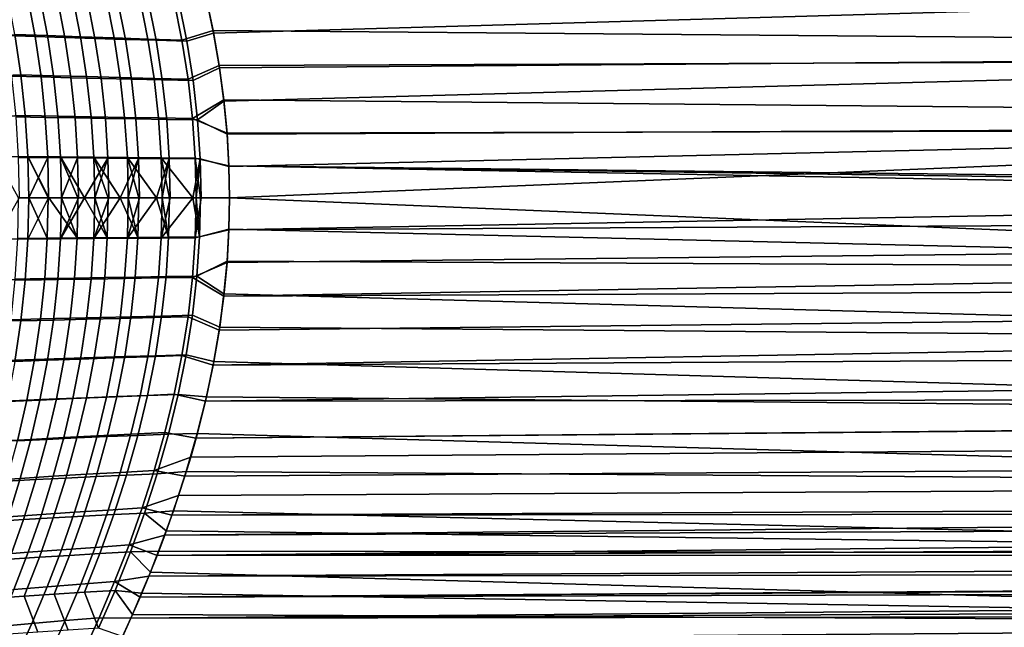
# Model space of a CAD drawing. Header units: metres. Extents: x -28 to 70, y -218 to 27.
# Tile 192 of 246: x 27.74 to 41.18, y -5.86 to 2.43. Entities that reach past the tile are written whole.
import ezdxf

# ---------------------------------------------------------------- set-up
doc = ezdxf.new("R2010")
doc.units = ezdxf.units.M
doc.layers.add('solid_10_261_002_XXX', color=7, linetype='CONTINUOUS')

msp = doc.modelspace()

# ---------------------------------------------------------------- linework, layer by layer
at = {"layer": 'solid_10_261_002_XXX'}
for points in [[(30.37722, 2.282948, 94.130722), (30.27198, 2.774481, 94.193382), (68.738998, 2.931169, 94.215958), (68.738998, 1.958035, 94.096077)], [(30.282696, 2.734634, 133.812164), (30.385527, 2.248248, 133.87323), (54.200001, 2.934609, 133.783524)], [(30.465954, 1.777121, 133.920883), (54.200001, 1.960343, 133.903702), (54.200001, 2.934609, 133.783524), (30.385527, 2.248248, 133.87323)], [(27.442528, 2.773669, 134.312546), (27.54644, 2.216848, 134.378616), (27.946882, 2.202992, 134.246872), (27.841919, 2.756702, 134.180542)], [(27.672459, 2.231197, 93.671272), (27.569601, 2.778669, 93.736618), (28.013338, 2.757918, 93.872849), (28.116991, 2.214649, 93.807487)], [(27.841919, 2.756702, 134.180542), (27.946882, 2.202992, 134.246872), (28.353413, 2.189569, 134.135208), (28.247458, 2.740303, 134.06871)], [(28.116991, 2.214649, 93.807487), (28.013338, 2.757918, 93.872849), (28.46413, 2.737778, 93.984451), (28.568487, 2.198568, 93.919182)], [(28.247458, 2.740303, 134.06871), (28.353413, 2.189569, 134.135208), (28.765074, 2.176511, 134.043884), (28.658197, 2.724395, 133.977325)], [(28.568487, 2.198568, 93.919182), (28.46413, 2.737778, 93.984451), (28.92071, 2.718133, 94.071091), (29.025663, 2.182858, 94.006058)], [(28.658197, 2.724395, 133.977325), (28.765074, 2.176511, 134.043884), (29.180908, 2.163756, 133.973145), (29.073195, 2.708899, 133.906647)], [(29.025663, 2.182858, 94.006058), (28.92071, 2.718133, 94.071091), (29.381813, 2.698869, 94.132431), (29.487234, 2.167422, 94.06778)], [(29.073195, 2.708899, 133.906647), (29.180908, 2.163756, 133.973145), (29.599953, 2.151236, 133.923233), (29.491503, 2.693738, 133.856949)], [(29.487234, 2.167422, 94.06778), (29.381813, 2.698869, 94.132431), (29.846174, 2.67987, 94.168121), (29.951921, 2.152163, 94.10405)], [(29.491503, 2.693738, 133.856949), (29.599953, 2.151236, 133.923233), (30.021254, 2.138887, 133.894379), (29.912176, 2.678832, 133.828491)], [(29.951921, 2.152163, 94.10405), (29.846174, 2.67987, 94.168121), (30.27198, 2.774481, 94.193382), (30.37722, 2.282948, 94.130722)], [(30.021254, 2.138887, 133.894379), (30.385527, 2.248248, 133.87323), (30.282696, 2.734634, 133.812164), (29.912176, 2.678832, 133.828491)], [(27.320904, 1.66134, 93.457214), (27.242779, 2.207989, 93.506653), (27.672459, 2.231197, 93.671272), (27.754131, 1.679057, 93.619934)], [(27.54644, 2.216848, 134.378616), (27.627232, 1.660904, 134.42955), (28.028505, 1.650311, 134.298004), (27.946882, 2.202992, 134.246872)], [(27.754131, 1.679057, 93.619934), (27.672459, 2.231197, 93.671272), (28.116991, 2.214649, 93.807487), (28.199337, 1.666713, 93.756134)], [(27.946882, 2.202992, 134.246872), (28.028505, 1.650311, 134.298004), (28.435823, 1.640028, 134.186478), (28.353413, 2.189569, 134.135208)], [(28.199337, 1.666713, 93.756134), (28.116991, 2.214649, 93.807487), (28.568487, 2.198568, 93.919182), (28.65143, 1.65471, 93.867905)], [(28.353413, 2.189569, 134.135208), (28.435823, 1.640028, 134.186478), (28.848219, 1.630003, 134.095184), (28.765074, 2.176511, 134.043884)], [(28.65143, 1.65471, 93.867905), (28.568487, 2.198568, 93.919182), (29.025663, 2.182858, 94.006058), (29.109112, 1.642969, 93.954956)], [(28.765074, 2.176511, 134.043884), (28.848219, 1.630003, 134.095184), (29.264721, 1.620188, 134.024384), (29.180908, 2.163756, 133.973145)], [(29.109112, 1.642969, 93.954956), (29.025663, 2.182858, 94.006058), (29.487234, 2.167422, 94.06778), (29.571087, 1.631416, 94.016991)], [(29.180908, 2.163756, 133.973145), (29.264721, 1.620188, 134.024384), (29.684361, 1.610531, 133.974289), (29.599953, 2.151236, 133.923233)], [(29.571087, 1.631416, 94.016991), (29.487234, 2.167422, 94.06778), (29.951921, 2.152163, 94.10405), (30.036058, 1.619974, 94.053711)], [(29.599953, 2.151236, 133.923233), (29.684361, 1.610531, 133.974289), (30.106167, 1.600984, 133.945129), (30.021254, 2.138887, 133.894379)], [(30.036058, 1.619974, 94.053711), (29.951921, 2.152163, 94.10405), (30.37722, 2.282948, 94.130722), (30.460901, 1.804798, 94.081596)], [(30.106167, 1.600984, 133.945129), (30.465954, 1.777121, 133.920883), (30.385527, 2.248248, 133.87323), (30.021254, 2.138887, 133.894379)], [(30.460901, 1.804798, 94.081596), (30.37722, 2.282948, 94.130722), (68.738998, 1.958035, 94.096077)], [(30.523623, 1.339136, 94.044884), (30.460901, 1.804798, 94.081596), (68.738998, 1.958035, 94.096077), (68.738998, 0.980195, 94.024033)], [(30.465954, 1.777121, 133.920883), (30.525349, 1.319498, 133.956421), (54.200001, 1.960343, 133.903702)], [(30.567921, 0.870017, 133.981064), (54.200001, 0.981353, 133.975906), (54.200001, 1.960343, 133.903702), (30.525349, 1.319498, 133.956421)], [(30.097513, 1.08365, 94.01741), (30.036058, 1.619974, 94.053711), (30.460901, 1.804798, 94.081596), (30.523623, 1.339136, 94.044884)], [(30.166357, 1.065683, 133.980789), (30.525349, 1.319498, 133.956421), (30.465954, 1.777121, 133.920883), (30.106167, 1.600984, 133.945129)], [(27.377857, 1.110729, 93.421539), (27.320904, 1.66134, 93.457214), (27.754131, 1.679057, 93.619934), (27.813715, 1.122754, 93.582878)], [(27.627232, 1.660904, 134.42955), (27.684465, 1.106456, 134.465393), (28.08633, 1.099275, 134.333984), (28.028505, 1.650311, 134.298004)], [(27.813715, 1.122754, 93.582878), (27.754131, 1.679057, 93.619934), (28.199337, 1.666713, 93.756134), (28.259432, 1.114597, 93.71907)], [(28.028505, 1.650311, 134.298004), (28.08633, 1.099275, 134.333984), (28.494211, 1.092293, 134.222549), (28.435823, 1.640028, 134.186478)], [(28.259432, 1.114597, 93.71907), (28.199337, 1.666713, 93.756134), (28.65143, 1.65471, 93.867905), (28.711979, 1.106662, 93.830894)], [(28.435823, 1.640028, 134.186478), (28.494211, 1.092293, 134.222549), (28.907131, 1.085476, 134.131287), (28.848219, 1.630003, 134.095184)], [(28.711979, 1.106662, 93.830894), (28.65143, 1.65471, 93.867905), (29.109112, 1.642969, 93.954956), (29.170046, 1.098895, 93.918083)], [(28.848219, 1.630003, 134.095184), (28.907131, 1.085476, 134.131287), (29.324114, 1.078791, 134.06044), (29.264721, 1.620188, 134.024384)], [(29.170046, 1.098895, 93.918083), (29.109112, 1.642969, 93.954956), (29.571087, 1.631416, 94.016991), (29.632326, 1.091242, 93.980347)], [(29.264721, 1.620188, 134.024384), (29.324114, 1.078791, 134.06044), (29.744181, 1.072204, 134.010208), (29.684361, 1.610531, 133.974289)], [(29.632326, 1.091242, 93.980347), (29.571087, 1.631416, 94.016991), (30.036058, 1.619974, 94.053711), (30.097513, 1.08365, 94.01741)], [(29.684361, 1.610531, 133.974289), (29.744181, 1.072204, 134.010208), (30.166357, 1.065683, 133.980789), (30.106167, 1.600984, 133.945129)], [(30.097513, 1.08365, 94.01741), (30.523623, 1.339136, 94.044884), (30.567978, 0.882553, 94.019485)], [(30.166357, 1.065683, 133.980789), (30.567921, 0.870017, 133.981064), (30.525349, 1.319498, 133.956421)], [(30.567978, 0.882553, 94.019485), (30.523623, 1.339136, 94.044884), (68.738998, 0.980195, 94.024033)], [(27.412817, 0.556651, 93.399864), (27.377857, 1.110729, 93.421539), (27.813715, 1.122754, 93.582878), (27.850304, 0.562793, 93.560379)], [(27.684465, 1.106456, 134.465393), (27.718395, 0.553106, 134.486511), (28.120621, 0.549446, 134.355194), (28.08633, 1.099275, 134.333984)], [(27.850304, 0.562793, 93.560379), (27.813715, 1.122754, 93.582878), (28.259432, 1.114597, 93.71907), (28.296335, 0.558784, 93.696571)], [(28.08633, 1.099275, 134.333984), (28.120621, 0.549446, 134.355194), (28.528847, 0.545882, 134.24382), (28.494211, 1.092293, 134.222549)], [(28.296335, 0.558784, 93.696571), (28.259432, 1.114597, 93.71907), (28.711979, 1.106662, 93.830894), (28.749155, 0.554883, 93.808441)], [(28.494211, 1.092293, 134.222549), (28.528847, 0.545882, 134.24382), (28.942095, 0.542401, 134.152603), (28.907131, 1.085476, 134.131287)], [(28.749155, 0.554883, 93.808441), (28.711979, 1.106662, 93.830894), (29.170046, 1.098895, 93.918083), (29.207451, 0.551062, 93.895721)], [(28.907131, 1.085476, 134.131287), (28.942095, 0.542401, 134.152603), (29.359383, 0.538985, 134.081726), (29.324114, 1.078791, 134.06044)], [(29.207451, 0.551062, 93.895721), (29.170046, 1.098895, 93.918083), (29.632326, 1.091242, 93.980347), (29.669907, 0.547291, 93.958138)], [(29.324114, 1.078791, 134.06044), (29.359383, 0.538985, 134.081726), (29.779726, 0.535621, 134.031403), (29.744181, 1.072204, 134.010208)], [(29.669907, 0.547291, 93.958138), (29.632326, 1.091242, 93.980347), (30.097513, 1.08365, 94.01741), (30.13521, 0.543539, 93.995415)], [(30.097513, 1.08365, 94.01741), (30.567978, 0.882553, 94.019485), (30.593515, 0.43598, 94.004753), (30.13521, 0.543539, 93.995415)], [(29.744181, 1.072204, 134.010208), (29.779726, 0.535621, 134.031403), (30.202145, 0.532294, 134.001846), (30.166357, 1.065683, 133.980789)], [(30.166357, 1.065683, 133.980789), (30.202145, 0.532294, 134.001846), (30.59293, 0.429937, 133.995377), (30.567921, 0.870017, 133.981064)], [(30.567921, 0.870017, 133.981064), (30.59293, 0.429937, 133.995377), (54.200001, 0.981353, 133.975906)], [(30.593515, 0.43598, 94.004753), (30.567978, 0.882553, 94.019485), (68.738998, 0.980195, 94.024033), (68.738998, 0, 94)], [(30.59293, 0.429937, 133.995377), (30.6, 0, 134), (54.200001, 0.981353, 133.975906)], [(54.200001, 0.981353, 133.975906), (30.6, 0, 134), (30.593481, -0.436061, 133.995239), (54.200001, 0, 134)], [(27.850304, 0.562793, 93.560379), (27.862974, -0.000322, 93.552696), (27.722118, -0.000348, 93.504105), (27.412817, 0.556651, 93.399864)], [(27.718395, 0.553106, 134.486511), (27.729317, 0.000361, 134.493347), (27.863022, 0.000335, 134.447281), (28.120621, 0.549446, 134.355194)], [(28.296335, 0.558784, 93.696571), (28.309166, -0.000242, 93.688942), (28.137011, -0.000273, 93.639503), (27.850304, 0.562793, 93.560379)], [(27.850304, 0.562793, 93.560379), (28.137011, -0.000273, 93.639503), (28.124088, -0.000275, 93.635635)], [(27.850304, 0.562793, 93.560379), (28.124088, -0.000275, 93.635635), (27.862974, -0.000322, 93.552696)], [(28.120621, 0.549446, 134.355194), (27.863022, 0.000335, 134.447281), (28.131702, 0.000285, 134.362076)], [(28.120621, 0.549446, 134.355194), (28.131702, 0.000285, 134.362076), (28.309198, 0.000252, 134.31105), (28.528847, 0.545882, 134.24382)], [(28.749155, 0.554883, 93.808441), (28.762012, -0.000167, 93.80085), (28.62072, -0.00019, 93.768707), (28.296335, 0.558784, 93.696571)], [(28.296335, 0.558784, 93.696571), (28.62072, -0.00019, 93.768707), (28.532103, -0.000204, 93.747276)], [(28.296335, 0.558784, 93.696571), (28.532103, -0.000204, 93.747276), (28.309166, -0.000242, 93.688942)], [(28.528847, 0.545882, 134.24382), (28.309198, 0.000252, 134.31105), (28.540115, 0.000211, 134.250748)], [(28.528847, 0.545882, 134.24382), (28.540115, 0.000211, 134.250748), (28.62072, 0.000197, 134.231293), (28.942095, 0.542401, 134.152603)], [(28.942095, 0.542401, 134.152603), (28.62072, 0.000197, 134.231293), (28.762028, 0.000174, 134.199158)], [(29.207451, 0.551062, 93.895721), (29.220406, -0.000101, 93.888191), (29.110828, -0.000115, 93.869637), (28.749155, 0.554883, 93.808441)], [(28.749155, 0.554883, 93.808441), (29.110828, -0.000115, 93.869637), (28.945105, -0.000139, 93.838814)], [(28.749155, 0.554883, 93.808441), (28.945105, -0.000139, 93.838814), (28.762012, -0.000167, 93.80085)], [(28.942095, 0.542401, 134.152603), (28.762028, 0.000174, 134.199158), (28.953512, 0.000143, 134.159546)], [(28.942095, 0.542401, 134.152603), (28.953512, 0.000143, 134.159546), (29.110828, 0.00012, 134.130371), (29.359383, 0.538985, 134.081726)], [(29.359383, 0.538985, 134.081726), (29.110828, 0.00012, 134.130371), (29.220407, 0.000105, 134.111816)], [(29.669907, 0.547291, 93.958138), (29.682846, -0.000048, 93.950661), (29.605301, -0.000055, 93.941956), (29.207451, 0.551062, 93.895721)], [(29.207451, 0.551062, 93.895721), (29.605301, -0.000055, 93.941956), (29.362253, -0.000083, 93.910057)], [(29.207451, 0.551062, 93.895721), (29.362253, -0.000083, 93.910057), (29.220406, -0.000101, 93.888191)], [(29.359383, 0.538985, 134.081726), (29.220407, 0.000105, 134.111816), (29.37104, 0.000085, 134.088669)], [(29.359383, 0.538985, 134.081726), (29.37104, 0.000085, 134.088669), (29.605301, 0.000057, 134.058044), (29.779726, 0.535621, 134.031403)], [(30.13521, 0.543539, 93.995415), (30.148117, -0.000013, 93.988022), (30.10219, -0.000016, 93.985466), (29.669907, 0.547291, 93.958138)], [(29.669907, 0.547291, 93.958138), (30.10219, -0.000016, 93.985466), (29.782337, -0.000039, 93.960793)], [(29.669907, 0.547291, 93.958138), (29.782337, -0.000039, 93.960793), (29.682846, -0.000048, 93.950661)], [(30.204514, -0.00001, 93.990822), (30.13521, 0.543539, 93.995415), (30.593515, 0.43598, 94.004753), (30.6, 0, 94)], [(30.13521, 0.543539, 93.995415), (30.204514, -0.00001, 93.990822), (30.148117, -0.000013, 93.988022)], [(29.779726, 0.535621, 134.031403), (29.605301, 0.000057, 134.058044), (29.682833, 0.000049, 134.049332)], [(29.779726, 0.535621, 134.031403), (29.682833, 0.000049, 134.049332), (29.791491, 0.000039, 134.03833)], [(29.779726, 0.535621, 134.031403), (29.791491, 0.000039, 134.03833), (30.10219, 0.000016, 134.014542), (30.202145, 0.532294, 134.001846)], [(30.202145, 0.532294, 134.001846), (30.10219, 0.000016, 134.014542), (30.148085, 0.000013, 134.011978)], [(30.202145, 0.532294, 134.001846), (30.148085, 0.000013, 134.011978), (30.214014, 0.00001, 134.008743)], [(30.202145, 0.532294, 134.001846), (30.214014, 0.00001, 134.008743), (30.6, 0, 134), (30.59293, 0.429937, 133.995377)], [(30.593515, 0.43598, 94.004753), (68.738998, 0, 94), (62, 0, 94)], [(30.593515, 0.43598, 94.004753), (62, 0, 94), (54.200001, 0, 94)], [(30.593515, 0.43598, 94.004753), (54.200001, 0, 94), (54.200001, -0.981353, 94.024094), (30.6, 0, 94)], [(27.729317, 0.000361, 134.493347), (27.412838, -0.556964, 134.600082), (27.850309, -0.563142, 134.439575), (27.863022, 0.000335, 134.447281)], [(28.131702, 0.000285, 134.362076), (27.863022, 0.000335, 134.447281), (27.850309, -0.563142, 134.439575)], [(28.131702, 0.000285, 134.362076), (27.850309, -0.563142, 134.439575), (28.296326, -0.559166, 134.303391), (28.309198, 0.000252, 134.31105)], [(28.540115, 0.000211, 134.250748), (28.309198, 0.000252, 134.31105), (28.296326, -0.559166, 134.303391)], [(28.540115, 0.000211, 134.250748), (28.296326, -0.559166, 134.303391), (28.62072, 0.000197, 134.231293)], [(28.62072, 0.000197, 134.231293), (28.296326, -0.559166, 134.303391), (28.749132, -0.555299, 134.191528), (28.762028, 0.000174, 134.199158)], [(28.953512, 0.000143, 134.159546), (28.762028, 0.000174, 134.199158), (28.749132, -0.555299, 134.191528)], [(28.953512, 0.000143, 134.159546), (28.749132, -0.555299, 134.191528), (29.110828, 0.00012, 134.130371)], [(29.110828, 0.00012, 134.130371), (28.749132, -0.555299, 134.191528), (29.207415, -0.55151, 134.104248), (29.220407, 0.000105, 134.111816)], [(29.37104, 0.000085, 134.088669), (29.220407, 0.000105, 134.111816), (29.207415, -0.55151, 134.104248)], [(29.37104, 0.000085, 134.088669), (29.207415, -0.55151, 134.104248), (29.605301, 0.000057, 134.058044)], [(29.605301, 0.000057, 134.058044), (29.207415, -0.55151, 134.104248), (29.669857, -0.547771, 134.04184), (29.682833, 0.000049, 134.049332)], [(29.791491, 0.000039, 134.03833), (29.682833, 0.000049, 134.049332), (29.669857, -0.547771, 134.04184)], [(29.791491, 0.000039, 134.03833), (29.669857, -0.547771, 134.04184), (30.10219, 0.000016, 134.014542)], [(30.10219, 0.000016, 134.014542), (29.669857, -0.547771, 134.04184), (30.135147, -0.544051, 134.004562), (30.148085, 0.000013, 134.011978)], [(30.214014, 0.00001, 134.008743), (30.148085, 0.000013, 134.011978), (30.135147, -0.544051, 134.004562)], [(30.214014, 0.00001, 134.008743), (30.135147, -0.544051, 134.004562), (30.593481, -0.436061, 133.995239), (30.6, 0, 134)], [(54.200001, 0, 134), (30.593481, -0.436061, 133.995239), (55.747421, -0.304054, 133.997696), (55.738998, 0, 134)], [(27.711174, -0.553683, 93.510948), (27.722118, -0.000348, 93.504105), (27.862974, -0.000322, 93.552696), (28.112989, -0.549993, 93.642525)], [(27.862974, -0.000322, 93.552696), (28.124088, -0.000275, 93.635635), (28.112989, -0.549993, 93.642525)], [(28.112989, -0.549993, 93.642525), (28.124088, -0.000275, 93.635635), (28.137011, -0.000273, 93.639503), (28.520817, -0.5464, 93.754204)], [(28.137011, -0.000273, 93.639503), (28.309166, -0.000242, 93.688942), (28.520817, -0.5464, 93.754204)], [(28.309166, -0.000242, 93.688942), (28.532103, -0.000204, 93.747276), (28.520817, -0.5464, 93.754204)], [(28.520817, -0.5464, 93.754204), (28.532103, -0.000204, 93.747276), (28.62072, -0.00019, 93.768707), (28.933676, -0.542888, 93.845764)], [(28.62072, -0.00019, 93.768707), (28.762012, -0.000167, 93.80085), (28.933676, -0.542888, 93.845764)], [(28.762012, -0.000167, 93.80085), (28.945105, -0.000139, 93.838814), (28.933676, -0.542888, 93.845764)], [(28.933676, -0.542888, 93.845764), (28.945105, -0.000139, 93.838814), (29.110828, -0.000115, 93.869637), (29.350588, -0.539443, 93.917007)], [(29.110828, -0.000115, 93.869637), (29.220406, -0.000101, 93.888191), (29.350588, -0.539443, 93.917007)], [(29.220406, -0.000101, 93.888191), (29.362253, -0.000083, 93.910057), (29.350588, -0.539443, 93.917007)], [(29.350588, -0.539443, 93.917007), (29.362253, -0.000083, 93.910057), (29.605301, -0.000055, 93.941956), (29.770575, -0.536048, 93.967735)], [(29.605301, -0.000055, 93.941956), (29.682846, -0.000048, 93.950661), (29.770575, -0.536048, 93.967735)], [(29.682846, -0.000048, 93.950661), (29.782337, -0.000039, 93.960793), (29.770575, -0.536048, 93.967735)], [(29.770575, -0.536048, 93.967735), (29.782337, -0.000039, 93.960793), (30.10219, -0.000016, 93.985466), (30.192654, -0.53269, 93.997726)], [(30.10219, -0.000016, 93.985466), (30.148117, -0.000013, 93.988022), (30.192654, -0.53269, 93.997726)], [(30.148117, -0.000013, 93.988022), (30.204514, -0.00001, 93.990822), (30.192654, -0.53269, 93.997726)], [(30.192654, -0.53269, 93.997726), (30.204514, -0.00001, 93.990822), (30.6, 0, 94), (30.593399, -0.425708, 94.004532)], [(30.593399, -0.425708, 94.004532), (30.6, 0, 94), (54.200001, -0.981353, 94.024094)], [(30.567917, -0.882693, 133.980515), (55.773182, -0.608755, 133.990738), (55.747421, -0.304054, 133.997696), (30.593481, -0.436061, 133.995239)], [(29.315285, -1.079699, 93.938324), (29.350588, -0.539443, 93.917007), (29.770575, -0.536048, 93.967735), (29.734999, -1.073057, 93.98896)], [(29.734999, -1.073057, 93.98896), (29.770575, -0.536048, 93.967735), (30.192654, -0.53269, 93.997726), (30.156841, -1.06648, 94.018806)], [(30.097383, -1.08448, 133.982513), (30.567917, -0.882693, 133.980515), (30.593481, -0.436061, 133.995239), (30.135147, -0.544051, 134.004562)], [(30.156841, -1.06648, 94.018806), (30.192654, -0.53269, 93.997726), (30.593399, -0.425708, 94.004532), (30.568834, -0.862219, 94.018593)], [(30.568834, -0.862219, 94.018593), (30.593399, -0.425708, 94.004532), (54.200001, -0.981353, 94.024094)], [(27.412838, -0.556964, 134.600082), (27.377813, -1.11121, 134.578354), (27.813656, -1.123295, 134.417023), (27.850309, -0.563142, 134.439575)], [(27.677191, -1.107593, 93.53212), (27.711174, -0.553683, 93.510948), (28.112989, -0.549993, 93.642525), (28.07865, -1.100355, 93.663788)], [(27.850309, -0.563142, 134.439575), (27.813656, -1.123295, 134.417023), (28.259357, -1.115196, 134.280838), (28.296326, -0.559166, 134.303391)], [(28.07865, -1.100355, 93.663788), (28.112989, -0.549993, 93.642525), (28.520817, -0.5464, 93.754204), (28.486134, -1.093315, 93.77552)], [(28.296326, -0.559166, 134.303391), (28.259357, -1.115196, 134.280838), (28.711889, -1.10732, 134.169022), (28.749132, -0.555299, 134.191528)], [(28.486134, -1.093315, 93.77552), (28.520817, -0.5464, 93.754204), (28.933676, -0.542888, 93.845764), (28.89867, -1.086441, 93.867104)], [(28.749132, -0.555299, 134.191528), (28.711889, -1.10732, 134.169022), (29.169941, -1.099611, 134.081848), (29.207415, -0.55151, 134.104248)], [(28.89867, -1.086441, 93.867104), (28.933676, -0.542888, 93.845764), (29.350588, -0.539443, 93.917007), (29.315285, -1.079699, 93.938324)], [(29.207415, -0.55151, 134.104248), (29.169941, -1.099611, 134.081848), (29.632208, -1.092016, 134.019577), (29.669857, -0.547771, 134.04184)], [(29.669857, -0.547771, 134.04184), (29.632208, -1.092016, 134.019577), (30.097383, -1.08448, 133.982513), (30.135147, -0.544051, 134.004562)], [(30.523535, -1.339317, 133.955109), (55.816193, -0.914251, 133.979095), (55.773182, -0.608755, 133.990738), (30.567917, -0.882693, 133.980515)], [(30.097383, -1.08448, 133.982513), (30.523535, -1.339317, 133.955109), (30.567917, -0.882693, 133.980515)], [(30.156841, -1.06648, 94.018806), (30.568834, -0.862219, 94.018593), (30.526525, -1.309014, 94.042885)], [(30.523535, -1.339317, 133.955109), (55.876842, -1.2195, 133.962784), (55.816193, -0.914251, 133.979095)], [(30.568834, -0.862219, 94.018593), (54.200001, -0.981353, 94.024094), (54.200001, -1.960343, 94.096306), (30.526525, -1.309014, 94.042885)], [(29.25577, -1.621694, 93.974464), (29.315285, -1.079699, 93.938324), (29.734999, -1.073057, 93.98896), (29.67506, -1.611965, 94.024963)], [(29.67506, -1.611965, 94.024963), (29.734999, -1.073057, 93.98896), (30.156841, -1.06648, 94.018806), (30.096539, -1.602345, 94.054565)], [(30.156841, -1.06648, 94.018806), (30.526525, -1.309014, 94.042885), (30.467827, -1.764068, 94.07795), (30.096539, -1.602345, 94.054565)], [(27.377813, -1.11121, 134.578354), (27.320803, -1.661821, 134.542633), (27.754013, -1.679612, 134.379913), (27.813656, -1.123295, 134.417023)], [(27.61982, -1.662709, 93.568054), (27.677191, -1.107593, 93.53212), (28.07865, -1.100355, 93.663788), (28.020691, -1.652041, 93.699867)], [(27.813656, -1.123295, 134.417023), (27.754013, -1.679612, 134.379913), (28.1992, -1.667348, 134.243729), (28.259357, -1.115196, 134.280838)], [(28.020691, -1.652041, 93.699867), (28.07865, -1.100355, 93.663788), (28.486134, -1.093315, 93.77552), (28.427618, -1.641682, 93.811691)], [(28.259357, -1.115196, 134.280838), (28.1992, -1.667348, 134.243729), (28.651276, -1.655424, 134.131958), (28.711889, -1.10732, 134.169022)], [(28.427618, -1.641682, 93.811691), (28.486134, -1.093315, 93.77552), (28.89867, -1.086441, 93.867104), (28.839634, -1.631583, 93.903297)], [(28.711889, -1.10732, 134.169022), (28.651276, -1.655424, 134.131958), (29.108942, -1.643762, 134.044907), (29.169941, -1.099611, 134.081848)], [(28.839634, -1.631583, 93.903297), (28.89867, -1.086441, 93.867104), (29.315285, -1.079699, 93.938324), (29.25577, -1.621694, 93.974464)], [(29.169941, -1.099611, 134.081848), (29.108942, -1.643762, 134.044907), (29.570904, -1.632287, 133.98288), (29.632208, -1.092016, 134.019577)], [(29.632208, -1.092016, 134.019577), (29.570904, -1.632287, 133.98288), (30.03586, -1.620921, 133.946152), (30.097383, -1.08448, 133.982513)], [(30.097383, -1.08448, 133.982513), (30.03586, -1.620921, 133.946152), (30.460789, -1.805001, 133.918381), (30.523535, -1.339317, 133.955109)], [(30.460789, -1.805001, 133.918381), (55.955143, -1.52399, 133.941849), (55.876842, -1.2195, 133.962784), (30.523535, -1.339317, 133.955109)], [(30.467827, -1.764068, 94.07795), (30.526525, -1.309014, 94.042885), (54.200001, -1.960343, 94.096306)], [(29.171707, -2.166132, 94.025887), (29.25577, -1.621694, 93.974464), (29.67506, -1.611965, 94.024963), (29.590406, -2.153534, 94.076202)], [(29.590406, -2.153534, 94.076202), (29.67506, -1.611965, 94.024963), (30.096539, -1.602345, 94.054565), (30.011379, -2.141108, 94.105484)], [(30.096539, -1.602345, 94.054565), (30.467827, -1.764068, 94.07795), (30.388899, -2.232084, 94.124947), (30.011379, -2.141108, 94.105484)], [(30.377098, -2.283145, 133.869247), (56.052013, -1.828179, 133.916275), (55.955143, -1.52399, 133.941849), (30.460789, -1.805001, 133.918381)], [(27.320803, -1.661821, 134.542633), (27.242655, -2.208298, 134.493164), (27.672316, -2.231582, 134.328552), (27.754013, -1.679612, 134.379913)], [(27.538778, -2.219547, 93.619156), (27.61982, -1.662709, 93.568054), (28.020691, -1.652041, 93.699867), (27.938816, -2.20561, 93.751167)], [(27.754013, -1.679612, 134.379913), (27.672316, -2.231582, 134.328552), (28.116829, -2.21513, 134.192352), (28.1992, -1.667348, 134.243729)], [(27.938816, -2.20561, 93.751167), (28.020691, -1.652041, 93.699867), (28.427618, -1.641682, 93.811691), (28.344955, -2.192105, 93.863121)], [(28.1992, -1.667348, 134.243729), (28.116829, -2.21513, 134.192352), (28.568306, -2.199145, 134.080658), (28.651276, -1.655424, 134.131958)], [(28.344955, -2.192105, 93.863121), (28.427618, -1.641682, 93.811691), (28.839634, -1.631583, 93.903297), (28.756239, -2.178968, 93.954773)], [(28.651276, -1.655424, 134.131958), (28.568306, -2.199145, 134.080658), (29.025463, -2.18353, 133.99379), (29.108942, -1.643762, 134.044907)], [(28.756239, -2.178968, 93.954773), (28.839634, -1.631583, 93.903297), (29.25577, -1.621694, 93.974464), (29.171707, -2.166132, 94.025887)], [(29.108942, -1.643762, 134.044907), (29.025463, -2.18353, 133.99379), (29.487017, -2.168188, 133.932053), (29.570904, -1.632287, 133.98288)], [(29.570904, -1.632287, 133.98288), (29.487017, -2.168188, 133.932053), (29.951687, -2.153019, 133.895782), (30.03586, -1.620921, 133.946152)], [(30.03586, -1.620921, 133.946152), (29.951687, -2.153019, 133.895782), (30.377098, -2.283145, 133.869247), (30.460789, -1.805001, 133.918381)], [(30.377098, -2.283145, 133.869247), (56.16758, -2.132111, 133.886032), (56.052013, -1.828179, 133.916275)], [(30.467827, -1.764068, 94.07795), (54.200001, -1.960343, 94.096306), (54.200001, -2.934609, 94.216469), (30.388899, -2.232084, 94.124947)], [(29.481646, -2.697006, 94.142693), (29.590406, -2.153534, 94.076202), (30.011379, -2.141108, 94.105484), (29.901991, -2.682023, 94.171585)], [(30.011379, -2.141108, 94.105484), (30.388899, -2.232084, 94.124947), (30.286467, -2.717048, 94.185417), (29.901991, -2.682023, 94.171585)], [(30.271872, -2.774638, 133.806595), (56.302776, -2.435027, 133.851212), (56.16758, -2.132111, 133.886032), (30.377098, -2.283145, 133.869247)], [(27.434555, -2.777339, 93.68544), (27.538778, -2.219547, 93.619156), (27.938816, -2.20561, 93.751167), (27.833542, -2.760291, 93.817703)], [(27.672316, -2.231582, 134.328552), (27.569498, -2.778695, 134.263229), (28.013214, -2.758052, 134.127014), (28.116829, -2.21513, 134.192352)], [(27.833542, -2.760291, 93.817703), (27.938816, -2.20561, 93.751167), (28.344955, -2.192105, 93.863121), (28.238689, -2.743811, 93.929825)], [(28.116829, -2.21513, 134.192352), (28.013214, -2.758052, 134.127014), (28.463984, -2.738019, 134.015411), (28.568306, -2.199145, 134.080658)], [(28.238689, -2.743811, 93.929825), (28.344955, -2.192105, 93.863121), (28.756239, -2.178968, 93.954773), (28.64905, -2.727823, 94.021545)], [(28.568306, -2.199145, 134.080658), (28.463984, -2.738019, 134.015411), (28.920544, -2.71848, 133.928772), (29.025463, -2.18353, 133.99379)], [(28.64905, -2.727823, 94.021545), (28.756239, -2.178968, 93.954773), (29.171707, -2.166132, 94.025887), (29.063684, -2.712247, 94.09259)], [(29.025463, -2.18353, 133.99379), (28.920544, -2.71848, 133.928772), (29.381628, -2.69932, 133.867432), (29.487017, -2.168188, 133.932053)], [(29.063684, -2.712247, 94.09259), (29.171707, -2.166132, 94.025887), (29.590406, -2.153534, 94.076202), (29.481646, -2.697006, 94.142693)], [(29.487017, -2.168188, 133.932053), (29.381628, -2.69932, 133.867432), (29.845972, -2.680422, 133.831726), (29.951687, -2.153019, 133.895782)], [(29.951687, -2.153019, 133.895782), (29.845972, -2.680422, 133.831726), (30.271872, -2.774638, 133.806595), (30.377098, -2.283145, 133.869247)], [(30.286467, -2.717048, 94.185417), (30.388899, -2.232084, 94.124947), (54.200001, -2.934609, 94.216469)], [(30.271872, -2.774638, 133.806595), (56.45771, -2.736769, 133.811874), (56.302776, -2.435027, 133.851212)], [(29.381628, -2.69932, 133.867432), (29.255814, -3.225285, 133.789307), (29.71982, -3.202775, 133.754272), (29.845972, -2.680422, 133.831726)], [(29.349968, -3.240695, 94.224205), (29.481646, -2.697006, 94.142693), (29.901991, -2.682023, 94.171585), (29.769604, -3.223387, 94.252663)], [(29.845972, -2.680422, 133.831726), (29.71982, -3.202775, 133.754272), (30.14468, -3.279043, 133.72937), (30.271872, -2.774638, 133.806595)], [(29.901991, -2.682023, 94.171585), (30.286467, -2.717048, 94.185417), (30.161961, -3.216678, 94.260368), (29.769604, -3.223387, 94.252663)], [(27.308119, -3.334534, 93.76667), (27.434555, -2.777339, 93.68544), (27.833542, -2.760291, 93.817703), (27.705887, -3.314499, 93.899239)], [(27.569498, -2.778695, 134.263229), (27.446497, -3.320438, 134.18425), (27.88933, -3.295622, 134.048019), (28.013214, -2.758052, 134.127014)], [(27.705887, -3.314499, 93.899239), (27.833542, -2.760291, 93.817703), (28.238689, -2.743811, 93.929825), (28.109882, -3.295186, 94.011566)], [(28.013214, -2.758052, 134.127014), (27.88933, -3.295622, 134.048019), (28.339325, -3.271578, 133.936554), (28.463984, -2.738019, 134.015411)], [(28.109882, -3.295186, 94.011566), (28.238689, -2.743811, 93.929825), (28.64905, -2.727823, 94.021545), (28.51918, -3.276506, 94.103363)], [(28.463984, -2.738019, 134.015411), (28.339325, -3.271578, 133.936554), (28.795233, -3.248176, 133.850189), (28.920544, -2.71848, 133.928772)], [(28.51918, -3.276506, 94.103363), (28.64905, -2.727823, 94.021545), (29.063684, -2.712247, 94.09259), (28.932852, -3.258372, 94.174339)], [(28.920544, -2.71848, 133.928772), (28.795233, -3.248176, 133.850189), (29.255814, -3.225285, 133.789307), (29.381628, -2.69932, 133.867432)], [(28.932852, -3.258372, 94.174339), (29.063684, -2.712247, 94.09259), (29.481646, -2.697006, 94.142693), (29.349968, -3.240695, 94.224205)], [(30.14468, -3.279043, 133.72937), (56.633324, -3.036091, 133.768204), (56.45771, -2.736769, 133.811874), (30.271872, -2.774638, 133.806595)], [(30.286467, -2.717048, 94.185417), (54.200001, -2.934609, 94.216469), (54.200001, -3.901806, 94.384293), (30.161961, -3.216678, 94.260368)], [(30.07173, -3.536984, 133.684753), (56.829796, -3.332793, 133.720352), (56.639561, -3.046079, 133.766678), (30.14468, -3.279043, 133.72937)], [(30.14468, -3.279043, 133.72937), (56.639561, -3.046079, 133.766678), (56.633324, -3.036091, 133.768204)], [(28.795233, -3.248176, 133.850189), (28.650576, -3.772185, 133.758347), (29.110651, -3.745687, 133.698013), (29.255814, -3.225285, 133.789307)], [(29.255814, -3.225285, 133.789307), (29.110651, -3.745687, 133.698013), (29.574341, -3.719725, 133.663757), (29.71982, -3.202775, 133.754272)], [(29.196585, -3.782897, 94.320488), (29.349968, -3.240695, 94.224205), (29.769604, -3.223387, 94.252663), (29.615463, -3.763483, 94.348465)], [(29.71982, -3.202775, 133.754272), (29.574341, -3.719725, 133.663757), (30.07173, -3.536984, 133.684753), (30.14468, -3.279043, 133.72937)], [(29.615463, -3.763483, 94.348465), (29.769604, -3.223387, 94.252663), (30.161961, -3.216678, 94.260368), (30.011957, -3.73417, 94.351692)], [(30.011957, -3.73417, 94.351692), (30.161961, -3.216678, 94.260368), (54.200001, -3.901806, 94.384293)], [(27.446497, -3.320438, 134.18425), (27.304249, -3.856303, 134.091888), (27.746153, -3.827352, 133.955688), (27.88933, -3.295622, 134.048019)], [(27.556875, -3.866636, 93.995537), (27.705887, -3.314499, 93.899239), (28.109882, -3.295186, 94.011566), (27.959612, -3.844598, 94.108086)], [(27.88933, -3.295622, 134.048019), (27.746153, -3.827352, 133.955688), (28.195335, -3.79936, 133.844376), (28.339325, -3.271578, 133.936554)], [(27.959612, -3.844598, 94.108086), (28.109882, -3.295186, 94.011566), (28.51918, -3.276506, 94.103363), (28.367748, -3.82336, 94.199982)], [(28.339325, -3.271578, 133.936554), (28.195335, -3.79936, 133.844376), (28.650576, -3.772185, 133.758347), (28.795233, -3.248176, 133.850189)], [(28.367748, -3.82336, 94.199982), (28.51918, -3.276506, 94.103363), (28.932852, -3.258372, 94.174339), (28.780376, -3.802824, 94.270889)], [(28.780376, -3.802824, 94.270889), (28.932852, -3.258372, 94.174339), (29.349968, -3.240695, 94.224205), (29.196585, -3.782897, 94.320488)], [(29.992493, -3.798619, 133.635956), (57.048397, -3.626036, 133.668549), (56.829796, -3.332793, 133.720352), (30.07173, -3.536984, 133.684753)], [(29.574341, -3.719725, 133.663757), (29.992493, -3.798619, 133.635956), (30.07173, -3.536984, 133.684753)], [(29.907492, -4.063336, 133.582886), (57.289074, -3.915037, 133.613068), (57.048397, -3.626036, 133.668549), (29.992493, -3.798619, 133.635956)], [(28.650576, -3.772185, 133.758347), (28.487663, -4.290211, 133.653534), (28.947262, -4.260266, 133.593796), (29.110651, -3.745687, 133.698013)], [(29.110651, -3.745687, 133.698013), (28.947262, -4.260266, 133.593796), (29.410683, -4.231053, 133.560425), (29.574341, -3.719725, 133.663757)], [(29.02297, -4.32173, 94.431183), (29.196585, -3.782897, 94.320488), (29.615463, -3.763483, 94.348465), (29.441084, -4.300411, 94.458641)], [(29.574341, -3.719725, 133.663757), (29.410683, -4.231053, 133.560425), (29.907492, -4.063336, 133.582886), (29.992493, -3.798619, 133.635956)], [(29.441084, -4.300411, 94.458641), (29.615463, -3.763483, 94.348465), (30.011957, -3.73417, 94.351692), (29.83572, -4.269622, 94.46106)], [(30.011957, -3.73417, 94.351692), (54.200001, -3.901806, 94.384293), (54.200001, -4.859603, 94.599373), (29.83572, -4.269622, 94.46106)], [(27.304249, -3.856303, 134.091888), (27.143747, -4.385904, 133.98642), (27.584711, -4.352883, 133.850281), (27.746153, -3.827352, 133.955688)], [(27.387806, -4.414904, 94.106232), (27.556875, -3.866636, 93.995537), (27.959612, -3.844598, 94.108086), (27.789223, -4.390228, 94.219025)], [(27.746153, -3.827352, 133.955688), (27.584711, -4.352883, 133.850281), (28.033081, -4.321034, 133.739182), (28.195335, -3.79936, 133.844376)], [(27.789223, -4.390228, 94.219025), (27.959612, -3.844598, 94.108086), (28.367748, -3.82336, 94.199982), (28.19615, -4.366539, 94.31102)], [(28.195335, -3.79936, 133.844376), (28.033081, -4.321034, 133.739182), (28.487663, -4.290211, 133.653534), (28.650576, -3.772185, 133.758347)], [(28.19615, -4.366539, 94.31102), (28.367748, -3.82336, 94.199982), (28.780376, -3.802824, 94.270889), (28.607695, -4.34374, 94.381851)], [(28.607695, -4.34374, 94.381851), (28.780376, -3.802824, 94.270889), (29.196585, -3.782897, 94.320488), (29.02297, -4.32173, 94.431183)], [(29.816265, -4.331637, 133.525284), (57.552158, -4.197966, 133.554459), (57.289074, -3.915037, 133.613068), (29.907492, -4.063336, 133.582886)], [(29.410683, -4.231053, 133.560425), (29.816265, -4.331637, 133.525284), (29.907492, -4.063336, 133.582886)], [(28.033081, -4.321034, 133.739182), (27.853731, -4.836535, 133.621124), (28.307688, -4.802225, 133.535919), (28.487663, -4.290211, 133.653534)], [(28.487663, -4.290211, 133.653534), (28.307688, -4.802225, 133.535919), (28.766853, -4.76903, 133.476868), (28.947262, -4.260266, 133.593796)], [(28.947262, -4.260266, 133.593796), (28.766853, -4.76903, 133.476868), (29.230062, -4.736802, 133.444427), (29.410683, -4.231053, 133.560425)], [(28.830973, -4.85506, 94.555733), (29.02297, -4.32173, 94.431183), (29.441084, -4.300411, 94.458641), (29.248352, -4.832025, 94.582664)], [(29.410683, -4.231053, 133.560425), (29.230062, -4.736802, 133.444427), (29.718328, -4.604034, 133.46286), (29.816265, -4.331637, 133.525284)], [(29.441084, -4.300411, 94.458641), (29.737936, -4.543687, 94.522964), (29.633253, -4.822378, 94.590088), (29.248352, -4.832025, 94.582664)], [(29.441084, -4.300411, 94.458641), (29.83572, -4.269622, 94.46106), (29.737936, -4.543687, 94.522964)], [(29.737936, -4.543687, 94.522964), (29.83572, -4.269622, 94.46106), (54.200001, -4.859603, 94.599373)], [(29.816265, -4.331637, 133.525284), (57.658199, -4.30403, 133.531387), (57.552158, -4.197966, 133.554459)], [(27.200348, -4.957234, 94.230812), (27.387806, -4.414904, 94.106232), (27.789223, -4.390228, 94.219025), (27.600435, -4.929987, 94.343849)], [(27.584711, -4.352883, 133.850281), (27.406151, -4.872109, 133.731995), (27.853731, -4.836535, 133.621124), (28.033081, -4.321034, 133.739182)], [(27.600435, -4.929987, 94.343849), (27.789223, -4.390228, 94.219025), (28.19615, -4.366539, 94.31102), (28.006145, -4.903942, 94.435944)], [(28.006145, -4.903942, 94.435944), (28.19615, -4.366539, 94.31102), (28.607695, -4.34374, 94.381851), (28.416615, -4.878999, 94.506699)], [(28.416615, -4.878999, 94.506699), (28.607695, -4.34374, 94.381851), (29.02297, -4.32173, 94.431183), (28.830973, -4.85506, 94.555733)], [(29.718328, -4.604034, 133.46286), (57.692108, -4.337032, 133.524094), (57.658199, -4.30403, 133.531387), (29.816265, -4.331637, 133.525284)], [(29.718328, -4.604034, 133.46286), (57.837738, -4.473873, 133.493195), (57.692108, -4.337032, 133.524094)], [(29.613199, -4.881025, 133.395248), (57.989155, -4.608676, 133.461761), (57.837738, -4.473873, 133.493195), (29.718328, -4.604034, 133.46286)], [(29.633253, -4.822378, 94.590088), (29.737936, -4.543687, 94.522964), (54.200001, -4.859603, 94.599373)], [(29.230062, -4.736802, 133.444427), (29.613199, -4.881025, 133.395248), (29.718328, -4.604034, 133.46286)], [(29.613199, -4.881025, 133.395248), (58.146282, -4.741535, 133.429825), (57.989155, -4.608676, 133.461761)], [(27.406151, -4.872109, 133.731995), (27.21163, -5.384955, 133.601028), (27.658466, -5.345827, 133.490433), (27.853731, -4.836535, 133.621124)], [(27.853731, -4.836535, 133.621124), (27.658466, -5.345827, 133.490433), (28.111851, -5.308229, 133.405701), (28.307688, -4.802225, 133.535919)], [(28.307688, -4.802225, 133.535919), (28.111851, -5.308229, 133.405701), (28.570646, -5.272016, 133.347351), (28.766853, -4.76903, 133.476868)], [(28.766853, -4.76903, 133.476868), (28.570646, -5.272016, 133.347351), (29.033712, -5.23704, 133.315918), (29.230062, -4.736802, 133.444427)], [(28.622469, -5.380736, 94.693596), (28.830973, -4.85506, 94.555733), (29.248352, -4.832025, 94.582664), (29.039181, -5.356157, 94.719978)], [(29.230062, -4.736802, 133.444427), (29.033712, -5.23704, 133.315918), (29.500837, -5.162455, 133.322235), (29.613199, -4.881025, 133.395248)], [(29.248352, -4.832025, 94.582664), (29.521326, -5.10598, 94.662758), (29.402122, -5.394452, 94.741241), (29.039181, -5.356157, 94.719978)], [(29.248352, -4.832025, 94.582664), (29.633253, -4.822378, 94.590088), (29.521326, -5.10598, 94.662758)], [(29.633253, -4.822378, 94.590088), (54.200001, -4.859603, 94.599373), (54.200001, -5.805694, 94.861191), (29.521326, -5.10598, 94.662758)], [(29.613199, -4.881025, 133.395248), (58.308926, -4.871827, 133.397552), (58.146282, -4.741535, 133.429825)], [(27.394989, -5.461771, 94.48201), (27.600435, -4.929987, 94.343849), (28.006145, -4.903942, 94.435944), (27.799528, -5.433446, 94.574188)], [(27.799528, -5.433446, 94.574188), (28.006145, -4.903942, 94.435944), (28.416615, -4.878999, 94.506699), (28.208969, -5.406466, 94.644859)], [(28.208969, -5.406466, 94.644859), (28.416615, -4.878999, 94.506699), (28.830973, -4.85506, 94.555733), (28.622469, -5.380736, 94.693596)], [(29.500837, -5.162455, 133.322235), (58.476894, -4.998984, 133.365173), (58.308926, -4.871827, 133.397552), (29.613199, -4.881025, 133.395248)], [(29.402122, -5.394452, 94.741241), (29.521326, -5.10598, 94.662758), (54.200001, -5.805694, 94.861191)], [(29.500837, -5.162455, 133.322235), (58.65041, -5.123469, 133.332611), (58.476894, -4.998984, 133.365173)], [(28.570646, -5.272016, 133.347351), (28.359854, -5.769261, 133.205429), (28.822859, -5.731839, 133.175018), (29.033712, -5.23704, 133.315918)], [(29.033712, -5.23704, 133.315918), (28.822859, -5.731839, 133.175018), (29.255718, -5.736476, 133.159668), (29.381777, -5.447455, 133.243835)], [(29.033712, -5.23704, 133.315918), (29.381777, -5.447455, 133.243835), (29.500837, -5.162455, 133.322235)], [(29.381777, -5.447455, 133.243835), (58.829334, -5.245099, 133.299973), (58.65041, -5.123469, 133.332611), (29.500837, -5.162455, 133.322235)], [(27.658466, -5.345827, 133.490433), (27.448471, -5.848874, 133.347275), (27.901356, -5.808226, 133.263046), (28.111851, -5.308229, 133.405701)], [(28.111851, -5.308229, 133.405701), (27.901356, -5.808226, 133.263046), (28.359854, -5.769261, 133.205429), (28.570646, -5.272016, 133.347351)], [(28.622469, -5.380736, 94.693596), (29.039181, -5.356157, 94.719978), (28.815401, -5.871238, 94.870117)], [(29.039181, -5.356157, 94.719978), (29.276245, -5.687037, 94.8256), (29.143326, -5.983909, 94.916161), (28.815401, -5.871238, 94.870117)], [(29.039181, -5.356157, 94.719978), (29.402122, -5.394452, 94.741241), (29.276245, -5.687037, 94.8256)], [(29.255718, -5.736476, 133.159668), (59.202187, -5.47749, 133.235306), (59.013332, -5.363248, 133.267471), (29.381777, -5.447455, 133.243835)], [(29.381777, -5.447455, 133.243835), (58.854839, -5.26189, 133.295395), (58.829334, -5.245099, 133.299973)], [(29.381777, -5.447455, 133.243835), (59.013332, -5.363248, 133.267471), (58.854839, -5.26189, 133.295395)], [(27.394989, -5.461771, 94.48201), (27.799528, -5.433446, 94.574188), (27.986513, -5.924582, 94.795853), (27.578009, -5.953496, 94.725288)], [(27.799528, -5.433446, 94.574188), (28.208969, -5.406466, 94.644859), (28.399252, -5.897192, 94.844284), (27.986513, -5.924582, 94.795853)], [(28.208969, -5.406466, 94.644859), (28.622469, -5.380736, 94.693596), (28.815401, -5.871238, 94.870117), (28.399252, -5.897192, 94.844284)], [(29.255718, -5.736476, 133.159668), (59.396271, -5.588365, 133.203384), (59.202187, -5.47749, 133.235306)], [(29.276245, -5.687037, 94.8256), (29.402122, -5.394452, 94.741241), (54.200001, -5.805694, 94.861191)], [(29.255718, -5.736476, 133.159668), (59.595211, -5.695498, 133.17189), (59.396271, -5.588365, 133.203384)], [(27.901356, -5.808226, 133.263046), (27.677404, -6.302217, 133.108124), (28.135698, -6.260804, 133.05127), (28.359854, -5.769261, 133.205429)], [(28.359854, -5.769261, 133.205429), (28.135698, -6.260804, 133.05127), (28.598734, -6.221269, 133.021881), (28.822859, -5.731839, 133.175018)], [(28.822859, -5.731839, 133.175018), (28.598734, -6.221269, 133.021881), (29.122334, -6.029995, 133.069321), (29.255718, -5.736476, 133.159668)], [(29.122334, -6.029995, 133.069321), (59.798512, -5.798328, 133.141037), (59.595211, -5.695498, 133.17189), (29.255718, -5.736476, 133.159668)], [(29.276245, -5.687037, 94.8256), (54.200001, -5.805694, 94.861191), (54.200001, -6.737797, 95.169121), (29.143326, -5.983909, 94.916161)], [(27.448471, -5.848874, 133.347275), (27.224926, -6.345639, 133.191833), (27.677404, -6.302217, 133.108124), (27.901356, -5.808226, 133.263046)], [(29.122334, -6.029995, 133.069321), (60.006081, -5.896699, 133.110962), (59.798512, -5.798328, 133.141037)]]:
    msp.add_3dface(points, dxfattribs=at)

doc.saveas('drawing.dxf')
